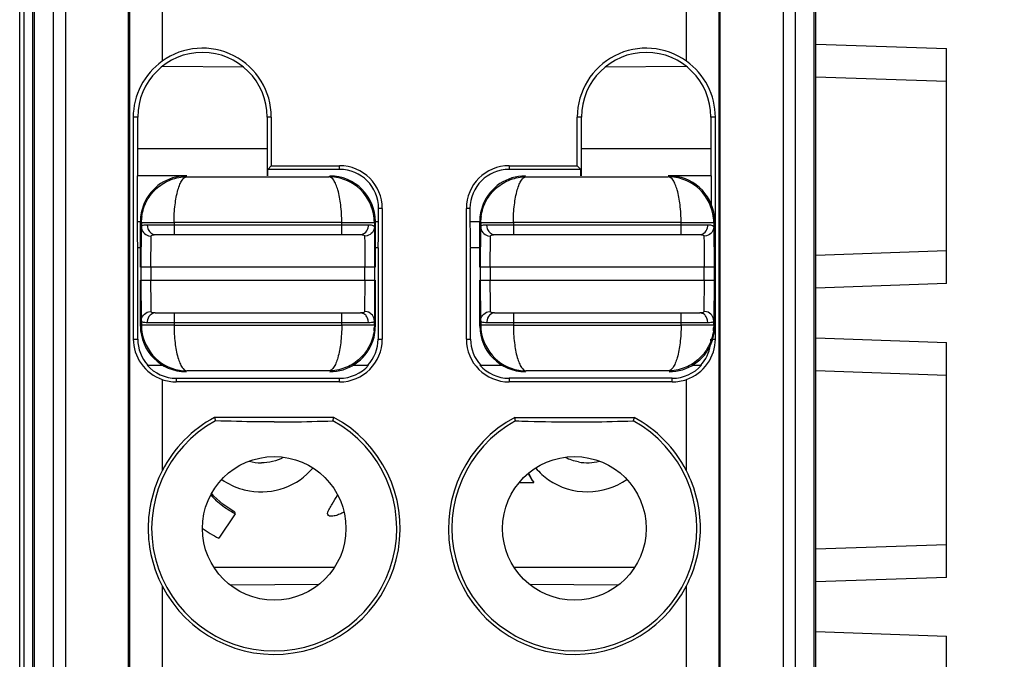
# Model space of a CAD drawing. Header units: inches. Extents: x 0 to 23.4, y 0 to 16.5.
# Tile 10 of 24: x 8.966 to 9.56, y 6.771 to 7.157. Entities that reach past the tile are written whole.
import ezdxf

# ---------------------------------------------------------------- set-up
doc = ezdxf.new("R2010")
doc.units = ezdxf.units.IN
doc.header["$LTSCALE"] = 1.28622
doc.header["$MEASUREMENT"] = 0
doc.layers.get('0').update_dxf_attribs({"linetype": 'CONTINUOUS'})
doc.layers.add('PRT0004-DIM', color=7, linetype='CONTINUOUS')
doc.layers.add('PRT0004-SHAPE', color=7, linetype='CONTINUOUS')
doc.styles.add('TEXTSTYLE_3', font='malgun.ttf')
doc.dimstyles.new('DIMSTYLE_1', dxfattribs={"dimtxt": 0.15625, "dimasz": 0.1875, "dimexe": 0.125, "dimexo": 0.0625, "dimgap": 0.039062, "dimtad": 1, "dimdec": 5, "dimzin": 4, "dimdsep": 46, "dimtxsty": 'TEXTSTYLE_3', "dimblk": '_FILLED', "dimblk1": '_FILLED', "dimblk2": '_FILLED', "dimcen": 0.09, "dimadec": 5, "dimazin": 1, "dimtfac": 1, "dimtdec": 5, "dimtofl": 0, "dimtmove": 0, "dimatfit": 3, "dimldrblk": '_FILLED', "dimfxl": 1, "dimtolj": 1, "dimtzin": 4, "dimarcsym": 0})

# ---------------------------------------------------------------- blocks, each defined once
blk = doc.blocks.new('_FILLED')
at = {"color": 0, "linetype": 'BYBLOCK'}
blk.add_solid([(0, 0), (-1, 0.1667), (-1, -0.1667)], dxfattribs=at)
blk = doc.blocks.new('*D4')
at = {"layer": 'PRT0004-DIM', "color": 2, "linetype": 'CONTINUOUS'}
for p, q in [((9.42994, 8.49553), (10.1538, 8.49553)), ((10.0288, 8.49553), (10.0288, 6.50735)), ((10.0288, 4.51916), (10.0288, 6.50735)), ((9.42998, 4.51916), (10.1538, 4.51916))]:
    blk.add_line(p, q, dxfattribs=at)
at = {"layer": 'PRT0004-DIM', "color": 2, "linetype": 'CONTINUOUS', "xscale": 0.1875, "yscale": 0.1875, "zscale": 0.1875}
for p, rotation in [((10.0288, 8.49553), 90), ((10.0288, 4.51916), 270)]:
    blk.add_blockref('_FILLED', p, dxfattribs=dict(at, rotation=rotation))
at = {"layer": 'PRT0004-DIM', "color": 2, "linetype": 'CONTINUOUS', "insert": (9.83349, 6.50735), "char_height": 0.15625, "width": 0.359375, "attachment_point": 2, "rotation": 90, "line_spacing_factor": 0.9, "style": 'TEXTSTYLE_3'}
blk.add_mtext('101', dxfattribs=at)

msp = doc.modelspace()

# ---------------------------------------------------------------- linework, layer by layer
at = {"layer": 'PRT0004-SHAPE', "color": 7, "linetype": 'CONTINUOUS'}
for p, q in [((9.44612, 4.597769), (9.446123, 8.416848)), ((8.965808, 4.597847), (8.965808, 7.452227)), ((8.985974, 7.444852), (8.985974, 4.780619)), ((8.993367, 7.446406), (8.993367, 4.847337)), ((9.031362, 4.845962), (9.031362, 7.446406)), ((9.032074, 7.445338), (9.032074, 4.846669)), ((9.051747, 7.444343), (9.051747, 7.131625)), ((9.368058, 7.131625), (9.368058, 7.444343)), ((9.387731, 4.846673), (9.387731, 7.445338)), ((9.388441, 4.845962), (9.388443, 7.446406)), ((9.426438, 7.446406), (9.426438, 4.847337)), ((9.433831, 4.780619), (9.433831, 7.444852)), ((8.973685, 4.597769), (8.973682, 7.439803)), ((8.974819, 4.646267), (8.974819, 7.44094)), ((9.444986, 7.44094), (9.444986, 4.646267)), ((8.968385, 7.253265), (8.968385, 4.637267)), ((9.446287, 7.141979), (9.524863, 7.139235)), ((9.524863, 6.997503), (9.524863, 7.139235)), ((9.052188, 7.128649), (9.100527, 7.128227)), ((9.319306, 7.128228), (9.367635, 7.128649)), ((9.446123, 7.122288), (9.524863, 7.119538)), ((9.03429, 7.097897), (9.03429, 6.964038)), ((9.037018, 7.097897), (9.03429, 7.097897)), ((9.037018, 7.062464), (9.037018, 7.097897)), ((9.115071, 7.097897), (9.115071, 7.062464)), ((9.117613, 7.097897), (9.115071, 7.097897)), ((9.117613, 7.097897), (9.117613, 7.0686)), ((9.304734, 7.097897), (9.302191, 7.097897)), ((9.302191, 7.0686), (9.302191, 7.097897)), ((9.304734, 7.062464), (9.304734, 7.097897)), ((9.385515, 7.097897), (9.382787, 7.097897)), ((9.382787, 7.097897), (9.382787, 7.062464)), ((9.385515, 6.964038), (9.385515, 7.097897)), ((9.115071, 7.078675), (9.036674, 7.078675)), ((9.383131, 7.078675), (9.304734, 7.078675)), ((9.117613, 7.0686), (9.115414, 7.066401)), ((9.117613, 7.0686), (9.158721, 7.0686)), ((9.158721, 7.066401), (9.158721, 7.0686)), ((9.261083, 7.0686), (9.302191, 7.0686)), ((9.261083, 7.0686), (9.261083, 7.066401)), ((9.302191, 7.0686), (9.304391, 7.066401)), ((9.115414, 7.062464), (9.115414, 7.066401)), ((9.158721, 7.066401), (9.115414, 7.066401)), ((9.304391, 7.066401), (9.261083, 7.066401)), ((9.304391, 7.062464), (9.304391, 7.066401)), ((9.036674, 7.062464), (9.036674, 7.034904)), ((9.066719, 7.062464), (9.036674, 7.062464)), ((9.066718, 7.061946), (9.152299, 7.061946)), ((9.271442, 7.061946), (9.357024, 7.061946)), ((9.383131, 7.062464), (9.357024, 7.062464)), ((9.383131, 7.045052), (9.383131, 7.062464)), ((9.184542, 7.042779), (9.182343, 7.042779)), ((9.182343, 7.034904), (9.182343, 7.042779)), ((9.184542, 7.042779), (9.184542, 6.964038)), ((9.237461, 7.042779), (9.235262, 7.042779)), ((9.235262, 6.964038), (9.235262, 7.042779)), ((9.237461, 7.042779), (9.237461, 7.034904)), ((9.036674, 7.034904), (9.038643, 7.034904)), ((9.038642, 7.007343), (9.038642, 7.034904)), ((9.039228, 7.03432), (9.039279, 7.036001)), ((9.039228, 7.03432), (9.04803, 7.03437)), ((9.039228, 7.03432), (9.039228, 7.031733)), ((9.041699, 7.032908), (9.042758, 7.032936)), ((9.042758, 7.032936), (9.176259, 7.032936)), ((9.042758, 7.032936), (9.042927, 7.031455)), ((9.04803, 7.03437), (9.058912, 7.034388)), ((9.058912, 7.034388), (9.058912, 7.02703)), ((9.160105, 7.034388), (9.058912, 7.034388)), ((9.160105, 7.02703), (9.160105, 7.034388)), ((9.160105, 7.034388), (9.179789, 7.03432)), ((9.176208, 7.032132), (9.176259, 7.032936)), ((9.179789, 7.03432), (9.179789, 7.031733)), ((9.180375, 7.034904), (9.182343, 7.034904)), ((9.180375, 7.007346), (9.180375, 7.034904)), ((9.182343, 7.034313), (9.182343, 7.034904)), ((9.237461, 7.034904), (9.243368, 7.034904)), ((9.243367, 7.007343), (9.243367, 7.034904)), ((9.243952, 7.03432), (9.244004, 7.036001)), ((9.243952, 7.03432), (9.252754, 7.03437)), ((9.243952, 7.03432), (9.243952, 7.031733)), ((9.246423, 7.032908), (9.247482, 7.032936)), ((9.247482, 7.032936), (9.380984, 7.032936)), ((9.247482, 7.032936), (9.247651, 7.031455)), ((9.252754, 7.03437), (9.263637, 7.034388)), ((9.364829, 7.034388), (9.263637, 7.034388)), ((9.263637, 7.034388), (9.263637, 7.02703)), ((9.364829, 7.02703), (9.364829, 7.034388)), ((9.364829, 7.034388), (9.384514, 7.03432)), ((9.380932, 7.032132), (9.380984, 7.032936)), ((9.384514, 7.03432), (9.384514, 7.031733)), ((9.385099, 7.007346), (9.385099, 7.034904)), ((9.039072, 7.007343), (9.039228, 7.031733)), ((9.047604, 7.02703), (9.171413, 7.02703)), ((9.179789, 7.031733), (9.179945, 7.007346)), ((9.243797, 7.007343), (9.243952, 7.031733)), ((9.252329, 7.02703), (9.376137, 7.02703)), ((9.384514, 7.031733), (9.384669, 7.007346)), ((9.036721, 7.02613), (9.036949, 7.019156)), ((9.043586, 7.026323), (9.045133, 7.026105)), ((9.044978, 7.007345), (9.045133, 7.026105)), ((9.175431, 7.026323), (9.173884, 7.026105)), ((9.173884, 7.026105), (9.173965, 7.022024)), ((9.173965, 7.022024), (9.17404, 7.007345)), ((9.182068, 7.019156), (9.182297, 7.02613)), ((9.248311, 7.026323), (9.249858, 7.026105)), ((9.249702, 7.007345), (9.249858, 7.026105)), ((9.380155, 7.026323), (9.378608, 7.026105)), ((9.378608, 7.026105), (9.378689, 7.022024)), ((9.378689, 7.022024), (9.378764, 7.007345)), ((9.038642, 7.019156), (9.036949, 7.019156)), ((9.037018, 6.964038), (9.037018, 7.019156)), ((9.182068, 7.019156), (9.180375, 7.019156)), ((9.182, 7.019156), (9.182, 6.964038)), ((9.243367, 7.019156), (9.237736, 7.019156)), ((9.237805, 6.964038), (9.237805, 7.019156)), ((9.524863, 7.0172), (9.446123, 7.01445)), ((9.179945, 7.007345), (9.039072, 7.007345)), ((9.039072, 6.999471), (9.039072, 7.007343)), ((9.044978, 7.007345), (9.044978, 6.999471)), ((9.17404, 6.999471), (9.17404, 7.007345)), ((9.179945, 7.007346), (9.179945, 6.999472)), ((9.384669, 7.007345), (9.243797, 7.007345)), ((9.243797, 6.999471), (9.243797, 7.007343)), ((9.249702, 7.007345), (9.249702, 6.999471)), ((9.378764, 6.999471), (9.378764, 7.007345)), ((9.384669, 7.007346), (9.384669, 6.999472)), ((9.038642, 6.971913), (9.038642, 6.999471)), ((9.039072, 6.999471), (9.179945, 6.999471)), ((9.039228, 6.975084), (9.039072, 6.999471)), ((9.045052, 6.984793), (9.044978, 6.999471)), ((9.17404, 6.999471), (9.173884, 6.980712)), ((9.179945, 6.999472), (9.179789, 6.975084)), ((9.180375, 6.971913), (9.180375, 6.999472)), ((9.243367, 6.971913), (9.243367, 6.999471)), ((9.243797, 6.999471), (9.384669, 6.999471)), ((9.243952, 6.975084), (9.243797, 6.999471)), ((9.249777, 6.984793), (9.249702, 6.999471)), ((9.378764, 6.999471), (9.378608, 6.980712)), ((9.384669, 6.999472), (9.384514, 6.975084)), ((9.385099, 6.971913), (9.385099, 6.999472)), ((9.524863, 6.997503), (9.446122, 6.994753)), ((9.043586, 6.980494), (9.045133, 6.980712)), ((9.045133, 6.980712), (9.045052, 6.984793)), ((9.047604, 6.979786), (9.171413, 6.979786)), ((9.058912, 6.979786), (9.058912, 6.972429)), ((9.160105, 6.972429), (9.160105, 6.979786)), ((9.175431, 6.980494), (9.173884, 6.980712)), ((9.248311, 6.980494), (9.249858, 6.980712)), ((9.249858, 6.980712), (9.249777, 6.984793)), ((9.252329, 6.979786), (9.376137, 6.979786)), ((9.263637, 6.979786), (9.263637, 6.972429)), ((9.364829, 6.972429), (9.364829, 6.979786)), ((9.380155, 6.980494), (9.378608, 6.980712)), ((9.039228, 6.975084), (9.039228, 6.972497)), ((9.042809, 6.974685), (9.042758, 6.973881)), ((9.176259, 6.973881), (9.042758, 6.973881)), ((9.176259, 6.973881), (9.176091, 6.975362)), ((9.177318, 6.973909), (9.176259, 6.973881)), ((9.179789, 6.972497), (9.179789, 6.975084)), ((9.243952, 6.975084), (9.243952, 6.972497)), ((9.247534, 6.974685), (9.247482, 6.973881)), ((9.380984, 6.973881), (9.247482, 6.973881)), ((9.380984, 6.973881), (9.380815, 6.975362)), ((9.382043, 6.973909), (9.380984, 6.973881)), ((9.384514, 6.972497), (9.384514, 6.975084)), ((9.058912, 6.972429), (9.039228, 6.972497)), ((9.058912, 6.972429), (9.160105, 6.972429)), ((9.170987, 6.972447), (9.160105, 6.972429)), ((9.179789, 6.972497), (9.170987, 6.972447)), ((9.179789, 6.972497), (9.179738, 6.970819)), ((9.263637, 6.972429), (9.243952, 6.972497)), ((9.263637, 6.972429), (9.364829, 6.972429)), ((9.375712, 6.972447), (9.364829, 6.972429)), ((9.384514, 6.972497), (9.375712, 6.972447)), ((9.384514, 6.972497), (9.384462, 6.970819)), ((9.03429, 6.964038), (9.037018, 6.964038)), ((9.182, 6.964038), (9.184542, 6.964038)), ((9.235262, 6.964038), (9.237805, 6.964038)), ((9.382787, 6.964038), (9.383117, 6.964038)), ((9.383813, 6.964038), (9.385515, 6.964038)), ((9.446122, 6.96482), (9.524863, 6.96207)), ((9.524863, 6.820338), (9.524863, 6.96207)), ((9.042689, 6.94829), (9.052224, 6.94829)), ((9.152299, 6.944871), (9.066718, 6.944871)), ((9.166793, 6.94829), (9.176328, 6.94829)), ((9.243477, 6.94829), (9.256949, 6.94829)), ((9.357024, 6.944871), (9.271442, 6.944871)), ((9.371517, 6.94829), (9.377115, 6.94829)), ((9.446123, 6.945122), (9.524863, 6.942373)), ((9.051747, 6.939674), (9.051747, 6.884566)), ((9.060296, 6.940416), (9.158721, 6.940416)), ((9.060296, 6.940416), (9.060296, 6.938217)), ((9.158721, 6.938217), (9.060296, 6.938217)), ((9.158721, 6.938217), (9.158721, 6.940416)), ((9.359509, 6.940416), (9.261083, 6.940416)), ((9.261083, 6.940416), (9.261083, 6.938217)), ((9.359509, 6.938217), (9.261083, 6.938217)), ((9.359509, 6.938217), (9.359509, 6.940416)), ((9.368058, 6.884566), (9.368058, 6.939674)), ((9.155338, 6.916794), (9.083364, 6.916794)), ((9.083364, 6.916794), (9.083887, 6.914732)), ((9.154815, 6.914732), (9.155338, 6.916794)), ((9.264467, 6.916794), (9.33644, 6.916794)), ((9.26499, 6.914732), (9.264467, 6.916794)), ((9.33644, 6.916794), (9.335917, 6.914732)), ((9.26713, 6.877491), (9.275883, 6.877491)), ((9.083001, 6.86928), (9.081615, 6.871024)), ((9.095729, 6.858723), (9.085887, 6.84396)), ((9.095265, 6.859924), (9.09445, 6.860373)), ((9.524863, 6.840035), (9.446123, 6.837285)), ((9.155478, 6.826243), (9.083224, 6.826243)), ((9.33658, 6.826243), (9.264327, 6.826243)), ((9.524863, 6.820338), (9.446122, 6.817588)), ((9.051747, 6.815164), (9.051747, 6.698554)), ((9.146276, 6.816051), (9.093089, 6.815587)), ((9.326716, 6.815587), (9.273528, 6.816051)), ((9.368058, 6.698554), (9.368058, 6.815164)), ((9.446122, 6.787654), (9.524863, 6.784904)), ((9.524863, 6.643172), (9.524863, 6.784904))]:
    msp.add_line(p, q, dxfattribs=at)
msp.add_lwpolyline([(9.09445, 6.860373), (9.088357, 6.864417), (9.083001, 6.86928)], dxfattribs=at)
for centre in [(9.119351, 6.849865), (9.300454, 6.849865)]:
    msp.add_circle(centre, 0.043307, dxfattribs=at)
for centre, radius, start, end in [((9.076044, 7.097897), 0.039026, 0, 180), ((9.076044, 7.097897), 0.041569, 0, 125.768187), ((9.343761, 7.097897), 0.041569, 54.231813, 180), ((9.343761, 7.097897), 0.039026, 0, 180), ((9.158721, 7.042779), 0.025821, 0, 90), ((9.261083, 7.042779), 0.025821, 90, 180), ((9.158721, 7.042779), 0.023622, 0, 90), ((9.261083, 7.042779), 0.023622, 90, 180), ((9.066195, 7.034907), 0.02755, 90.052108, 157.720183), ((9.152813, 7.034902), 0.027561, 0.005476, 89.996104), ((9.270919, 7.034907), 0.02755, 90.052108, 157.720183), ((9.35754, 7.034906), 0.027557, 6.607337, 89.999602), ((9.91943, 7.034898), 0.882756, 179.999621, 180.205077), ((9.067017, 7.034296), 0.02779, 172.592127, 176.483935), ((8.299741, 7.034896), 0.882602, 359.794999, 359.962151), ((9.271742, 7.034296), 0.02779, 172.592127, 176.483935), ((9.357729, 7.034894), 0.027369, 0.022684, 6.677568), ((9.82255, 7.034506), 0.785875, 180.201781, 180.413749), ((9.646337, 7.033206), 0.609658, 180.411166, 180.665025), ((8.514836, 7.033812), 0.667505, 359.340595, 359.822012), ((9.066204, 6.971915), 0.027561, 180.005475, 269.996105), ((9.152, 6.97252), 0.027789, 352.610476, 356.490361), ((9.270928, 6.971915), 0.027561, 180.005475, 269.996105), ((9.357278, 6.971972), 0.027823, 337.811029, 353.329087), ((9.356725, 6.97252), 0.027789, 352.610476, 356.490361), ((9.357729, 6.971923), 0.027369, 353.322432, 359.977316), ((9.060296, 6.964038), 0.023278, 180, 222.571292), ((9.158721, 6.964038), 0.025821, 270, 360), ((9.158721, 6.964038), 0.023278, 317.428708, 360), ((9.261083, 6.964038), 0.025821, 180, 270), ((9.261083, 6.964038), 0.023278, 180, 222.571292), ((9.359509, 6.964038), 0.023278, 357.254308, 360), ((9.152823, 6.97191), 0.02755, 270.052108, 337.720183), ((9.357547, 6.97191), 0.02755, 270.052108, 337.720183), ((9.359509, 6.964038), 0.023278, 317.428708, 350.898768), ((9.060296, 6.964038), 0.023622, 221.810315, 270), ((9.158721, 6.964038), 0.023622, 270, 318.189685), ((9.261083, 6.964038), 0.023622, 221.810315, 270), ((9.359509, 6.964038), 0.023622, 270, 318.189685), ((9.060296, 6.964038), 0.025821, 250.664295, 270), ((9.359509, 6.964038), 0.025821, 270, 289.335705), ((9.119351, 6.849865), 0.073928, 118.666072, 61.333928), ((9.119351, 6.849865), 0.07599, 207.171342, 61.733779), ((9.119351, 6.849865), 0.07599, 118.266221, 152.828658), ((9.300454, 6.849865), 0.07599, 118.266221, 332.828658), ((9.300454, 6.849865), 0.073928, 118.666072, 61.333928), ((9.300454, 6.849865), 0.07599, 27.171342, 61.733779), ((9.111494, 6.919351), 0.029919, 255.988359, 270.177672), ((9.308339, 6.919312), 0.02988, 259.667013, 284.02571), ((9.308908, 6.901746), 0.040975, 207.309875, 216.29575), ((9.314958, 6.901955), 0.046101, 203.989216, 212.049663), ((9.114473, 6.898787), 0.04408, 220.747891, 226.96494), ((9.115861, 6.903812), 0.066939, 233.434821, 243.397937)]:
    msp.add_arc(centre, radius, start, end, dxfattribs=at)
for points, knots in [([(9.051747, 7.131625), (9.046425, 7.127792), (9.037516, 7.117557), (9.03429, 7.104359), (9.03429, 7.097897)], [0, 0, 0, 0, 0.5037008, 1, 1, 1, 1]), ([(9.385515, 7.097897), (9.385515, 7.104359), (9.382288, 7.117557), (9.37338, 7.127792), (9.368058, 7.131625)], [0, 0, 0, 0, 0.4962999, 1, 1, 1, 1]), ([(9.03946, 7.037879), (9.039891, 7.041202), (9.041984, 7.047711), (9.048325, 7.055619), (9.056928, 7.060748), (9.063483, 7.061938), (9.066719, 7.061946)], [0, 0, 0, 0, 0.2545488, 0.506102, 0.7541695, 1, 1, 1, 1]), ([(9.058912, 7.034388), (9.058921, 7.037965), (9.059331, 7.044587), (9.060635, 7.052284), (9.062325, 7.057213), (9.063753, 7.060093), (9.065523, 7.061905), (9.066718, 7.061946)], [0, 0, 0, 0, 0.3603711, 0.6664887, 0.7856152, 0.8796059, 1, 1, 1, 1]), ([(9.179247, 7.039642), (9.177994, 7.045802), (9.171185, 7.057524), (9.158399, 7.061924), (9.152299, 7.061946)], [0, 0, 0, 0, 0.5074907, 1, 1, 1, 1]), ([(9.160105, 7.034388), (9.160143, 7.037948), (9.159684, 7.044544), (9.158403, 7.052228), (9.156702, 7.057168), (9.155283, 7.060078), (9.153498, 7.06191), (9.152299, 7.061946)], [0, 0, 0, 0, 0.3586653, 0.6638521, 0.7840659, 0.879202, 1, 1, 1, 1]), ([(9.244184, 7.037879), (9.244616, 7.041202), (9.246708, 7.047711), (9.25305, 7.055619), (9.261652, 7.060748), (9.268208, 7.061938), (9.271443, 7.061946)], [0, 0, 0, 0, 0.2545488, 0.506102, 0.7541695, 1, 1, 1, 1]), ([(9.263637, 7.034388), (9.263646, 7.037965), (9.264055, 7.044587), (9.265359, 7.052284), (9.267049, 7.057213), (9.268478, 7.060093), (9.270248, 7.061905), (9.271442, 7.061946)], [0, 0, 0, 0, 0.3603711, 0.6664887, 0.7856152, 0.8796059, 1, 1, 1, 1]), ([(9.383971, 7.039642), (9.382718, 7.045802), (9.375909, 7.057524), (9.363124, 7.061924), (9.357023, 7.061946)], [0, 0, 0, 0, 0.5074907, 1, 1, 1, 1]), ([(9.364829, 7.034388), (9.364867, 7.037948), (9.364409, 7.044544), (9.363128, 7.052228), (9.361427, 7.057168), (9.360007, 7.060078), (9.358222, 7.06191), (9.357024, 7.061946)], [0, 0, 0, 0, 0.3586653, 0.6638521, 0.7840659, 0.879202, 1, 1, 1, 1]), ([(9.176259, 7.032936), (9.176762, 7.032936), (9.177892, 7.032944), (9.179759, 7.032506), (9.179789, 7.031733)], [0, 0, 0, 0, 0.3938337, 1, 1, 1, 1]), ([(9.237461, 7.034904), (9.237461, 7.032895), (9.23747, 7.029977), (9.237505, 7.026266), (9.237536, 7.023909), (9.237578, 7.021982), (9.237612, 7.020659), (9.237656, 7.019892), (9.237669, 7.019489), (9.237713, 7.019312), (9.237709, 7.019156), (9.237736, 7.019156)], [0, 0, 0, 0, 0.3825221, 0.5553798, 0.7067463, 0.8309677, 0.923441, 0.9564858, 0.980347, 0.9948629, 1, 1, 1, 1]), ([(9.380984, 7.032936), (9.381487, 7.032936), (9.382617, 7.032944), (9.384483, 7.032506), (9.384514, 7.031733)], [0, 0, 0, 0, 0.3938337, 1, 1, 1, 1]), ([(9.039228, 7.031733), (9.039235, 7.031901), (9.039419, 7.032393), (9.040403, 7.032804), (9.041201, 7.032879), (9.041699, 7.032908)], [0, 0, 0, 0, 0.1707156, 0.492441, 1, 1, 1, 1]), ([(9.039228, 7.031733), (9.039231, 7.030546), (9.040116, 7.028034), (9.04237, 7.026653), (9.043586, 7.026323)], [0, 0, 0, 0, 0.4850028, 1, 1, 1, 1]), ([(9.044124, 7.028826), (9.04435, 7.028541), (9.045287, 7.027597), (9.046639, 7.02703), (9.047604, 7.02703)], [0, 0, 0, 0, 0.2740303, 1, 1, 1, 1]), ([(9.045133, 7.026105), (9.045139, 7.026258), (9.045348, 7.026718), (9.046342, 7.026995), (9.047114, 7.02703), (9.047604, 7.02703)], [0, 0, 0, 0, 0.1611836, 0.4827908, 1, 1, 1, 1]), ([(9.171413, 7.02703), (9.172568, 7.02703), (9.175098, 7.028277), (9.176042, 7.030801), (9.176208, 7.032132)], [0, 0, 0, 0, 0.4626099, 1, 1, 1, 1]), ([(9.171413, 7.02703), (9.171762, 7.02703), (9.172575, 7.027037), (9.173864, 7.026662), (9.173884, 7.026105)], [0, 0, 0, 0, 0.3849454, 1, 1, 1, 1]), ([(9.179789, 7.031733), (9.179786, 7.030546), (9.178901, 7.028034), (9.176647, 7.026653), (9.175431, 7.026323)], [0, 0, 0, 0, 0.485113, 1, 1, 1, 1]), ([(9.243952, 7.031733), (9.243959, 7.031901), (9.244143, 7.032393), (9.245128, 7.032804), (9.245925, 7.032879), (9.246423, 7.032908)], [0, 0, 0, 0, 0.1707156, 0.492441, 1, 1, 1, 1]), ([(9.243952, 7.031733), (9.243956, 7.030546), (9.244841, 7.028034), (9.247095, 7.026653), (9.248311, 7.026323)], [0, 0, 0, 0, 0.4850028, 1, 1, 1, 1]), ([(9.248848, 7.028826), (9.249074, 7.028541), (9.250012, 7.027597), (9.251363, 7.02703), (9.252329, 7.02703)], [0, 0, 0, 0, 0.2740303, 1, 1, 1, 1]), ([(9.249858, 7.026105), (9.249863, 7.026258), (9.250072, 7.026718), (9.251067, 7.026995), (9.251838, 7.02703), (9.252329, 7.02703)], [0, 0, 0, 0, 0.1611846, 0.4827913, 1, 1, 1, 1]), ([(9.376137, 7.02703), (9.377292, 7.02703), (9.379822, 7.028277), (9.380766, 7.030801), (9.380932, 7.032132)], [0, 0, 0, 0, 0.4626099, 1, 1, 1, 1]), ([(9.376137, 7.02703), (9.376486, 7.02703), (9.377299, 7.027037), (9.378588, 7.026662), (9.378608, 7.026105)], [0, 0, 0, 0, 0.3849454, 1, 1, 1, 1]), ([(9.384514, 7.031733), (9.38451, 7.030546), (9.383625, 7.028034), (9.381371, 7.026653), (9.380155, 7.026323)], [0, 0, 0, 0, 0.485113, 1, 1, 1, 1]), ([(9.039228, 6.975084), (9.039231, 6.976271), (9.040117, 6.978783), (9.04237, 6.980164), (9.043586, 6.980494)], [0, 0, 0, 0, 0.485113, 1, 1, 1, 1]), ([(9.047604, 6.979786), (9.04645, 6.979786), (9.043919, 6.97854), (9.042975, 6.976016), (9.042809, 6.974685)], [0, 0, 0, 0, 0.4626099, 1, 1, 1, 1]), ([(9.047604, 6.979786), (9.047255, 6.979786), (9.046443, 6.97978), (9.045153, 6.980155), (9.045133, 6.980712)], [0, 0, 0, 0, 0.3849455, 1, 1, 1, 1]), ([(9.173884, 6.980712), (9.173878, 6.980559), (9.173669, 6.980099), (9.172675, 6.979822), (9.171903, 6.979786), (9.171413, 6.979786)], [0, 0, 0, 0, 0.1611843, 0.4827911, 1, 1, 1, 1]), ([(9.174893, 6.977991), (9.174667, 6.978276), (9.17373, 6.97922), (9.172378, 6.979786), (9.171413, 6.979786)], [0, 0, 0, 0, 0.2740303, 1, 1, 1, 1]), ([(9.179789, 6.975084), (9.179786, 6.976271), (9.178901, 6.978783), (9.176647, 6.980164), (9.175431, 6.980494)], [0, 0, 0, 0, 0.4850015, 1, 1, 1, 1]), ([(9.243952, 6.975084), (9.243956, 6.976271), (9.244841, 6.978783), (9.247095, 6.980164), (9.248311, 6.980494)], [0, 0, 0, 0, 0.485113, 1, 1, 1, 1]), ([(9.252329, 6.979786), (9.251174, 6.979786), (9.248644, 6.97854), (9.2477, 6.976016), (9.247534, 6.974685)], [0, 0, 0, 0, 0.4626099, 1, 1, 1, 1]), ([(9.252329, 6.979786), (9.25198, 6.979786), (9.251167, 6.97978), (9.249878, 6.980155), (9.249858, 6.980712)], [0, 0, 0, 0, 0.3849455, 1, 1, 1, 1]), ([(9.378608, 6.980712), (9.378603, 6.980559), (9.378394, 6.980099), (9.377399, 6.979822), (9.376628, 6.979786), (9.376137, 6.979786)], [0, 0, 0, 0, 0.1611843, 0.4827911, 1, 1, 1, 1]), ([(9.379618, 6.977991), (9.379392, 6.978276), (9.378454, 6.97922), (9.377103, 6.979786), (9.376137, 6.979786)], [0, 0, 0, 0, 0.2740303, 1, 1, 1, 1]), ([(9.384514, 6.975084), (9.38451, 6.976271), (9.383625, 6.978783), (9.381371, 6.980164), (9.380155, 6.980494)], [0, 0, 0, 0, 0.4850015, 1, 1, 1, 1]), ([(9.042758, 6.973881), (9.042255, 6.973881), (9.041125, 6.973873), (9.039258, 6.97431), (9.039228, 6.975084)], [0, 0, 0, 0, 0.3938337, 1, 1, 1, 1]), ([(9.179789, 6.975084), (9.179783, 6.974916), (9.179599, 6.974424), (9.178614, 6.974013), (9.177817, 6.973938), (9.177318, 6.973909)], [0, 0, 0, 0, 0.1707156, 0.492441, 1, 1, 1, 1]), ([(9.247482, 6.973881), (9.246979, 6.973881), (9.245849, 6.973873), (9.243983, 6.97431), (9.243952, 6.975084)], [0, 0, 0, 0, 0.3938337, 1, 1, 1, 1]), ([(9.384514, 6.975084), (9.384507, 6.974916), (9.384323, 6.974424), (9.383338, 6.974013), (9.382541, 6.973938), (9.382043, 6.973909)], [0, 0, 0, 0, 0.1707156, 0.492441, 1, 1, 1, 1]), ([(9.058912, 6.972429), (9.058875, 6.968869), (9.059332, 6.962272), (9.060614, 6.954589), (9.062315, 6.949649), (9.063735, 6.946739), (9.065519, 6.944907), (9.066718, 6.944871)], [0, 0, 0, 0, 0.3586652, 0.6638511, 0.784063, 0.8791982, 1, 1, 1, 1]), ([(9.179559, 6.968946), (9.179128, 6.965623), (9.177037, 6.959112), (9.170696, 6.9512), (9.162092, 6.94607), (9.155534, 6.944879), (9.152298, 6.944871)], [0, 0, 0, 0, 0.2545474, 0.5061006, 0.754169, 1, 1, 1, 1]), ([(9.160105, 6.972429), (9.160096, 6.968852), (9.159686, 6.96223), (9.158382, 6.954533), (9.156693, 6.949604), (9.155264, 6.946724), (9.153494, 6.944912), (9.1523, 6.944871)], [0, 0, 0, 0, 0.3603641, 0.6664819, 0.7856073, 0.879597, 1, 1, 1, 1]), ([(9.263637, 6.972429), (9.263599, 6.968869), (9.264057, 6.962272), (9.265339, 6.954589), (9.267039, 6.949649), (9.268459, 6.946739), (9.270244, 6.944907), (9.271442, 6.944871)], [0, 0, 0, 0, 0.3586652, 0.6638511, 0.784063, 0.8791982, 1, 1, 1, 1]), ([(9.384283, 6.968946), (9.383852, 6.965623), (9.381761, 6.959112), (9.37542, 6.9512), (9.366816, 6.94607), (9.360259, 6.944879), (9.357023, 6.944871)], [0, 0, 0, 0, 0.2545474, 0.5061006, 0.754169, 1, 1, 1, 1]), ([(9.364829, 6.972429), (9.364821, 6.968852), (9.364411, 6.96223), (9.363107, 6.954533), (9.361417, 6.949604), (9.359988, 6.946724), (9.358218, 6.944912), (9.357024, 6.944871)], [0, 0, 0, 0, 0.3603641, 0.6664819, 0.7856073, 0.879597, 1, 1, 1, 1]), ([(9.03429, 6.964038), (9.03429, 6.958866), (9.037696, 6.948142), (9.046735, 6.941432), (9.051747, 6.939674)], [0, 0, 0, 0, 0.4933893, 1, 1, 1, 1]), ([(9.03977, 6.967175), (9.041024, 6.961015), (9.047832, 6.949293), (9.060618, 6.944892), (9.066719, 6.944871)], [0, 0, 0, 0, 0.5075002, 1, 1, 1, 1]), ([(9.244495, 6.967175), (9.245748, 6.961015), (9.252557, 6.949293), (9.265342, 6.944892), (9.271443, 6.944871)], [0, 0, 0, 0, 0.5075002, 1, 1, 1, 1]), ([(9.368058, 6.939674), (9.373069, 6.941432), (9.382109, 6.948142), (9.385515, 6.958866), (9.385515, 6.964038)], [0, 0, 0, 0, 0.5066122, 1, 1, 1, 1]), ([(9.119351, 6.914078), (9.115979, 6.914078), (9.104155, 6.914145), (9.092334, 6.914442), (9.083887, 6.914732)], [0, 0, 0, 0, 0.2852362, 1, 1, 1, 1]), ([(9.119351, 6.914078), (9.122724, 6.914078), (9.134547, 6.914145), (9.146369, 6.914442), (9.154815, 6.914732)], [0, 0, 0, 0, 0.2852252, 1, 1, 1, 1]), ([(9.26499, 6.914732), (9.267535, 6.914645), (9.279352, 6.914271), (9.291177, 6.914078), (9.300454, 6.914078)], [0, 0, 0, 0, 0.2153848, 1, 1, 1, 1]), ([(9.300454, 6.914078), (9.303826, 6.914078), (9.31565, 6.914145), (9.327471, 6.914442), (9.335917, 6.914732)], [0, 0, 0, 0, 0.2852252, 1, 1, 1, 1]), ([(9.051747, 6.884566), (9.04631, 6.873975), (9.040278, 6.849865), (9.04631, 6.825755), (9.051747, 6.815164)], [0, 0, 0, 0, 0.4999997, 1, 1, 1, 1]), ([(9.104491, 6.872501), (9.111458, 6.871324), (9.126081, 6.872529), (9.138218, 6.880905), (9.142618, 6.886238)], [0, 0, 0, 0, 0.5054151, 1, 1, 1, 1]), ([(9.368058, 6.815164), (9.373495, 6.825755), (9.379526, 6.849865), (9.373495, 6.873975), (9.368058, 6.884566)], [0, 0, 0, 0, 0.5000003, 1, 1, 1, 1]), ([(9.087816, 6.879324), (9.091502, 6.876725), (9.097099, 6.874084), (9.102988, 6.872755), (9.104491, 6.872501)], [0, 0, 0, 0, 0.747402, 1, 1, 1, 1]), ([(9.284863, 6.879187), (9.291616, 6.874489), (9.308453, 6.869298), (9.325265, 6.874582), (9.331987, 6.879323)], [0, 0, 0, 0, 0.5000567, 1, 1, 1, 1]), ([(9.151576, 6.85882), (9.15167, 6.859866), (9.152704, 6.861806), (9.154835, 6.865412), (9.15653, 6.868126), (9.157577, 6.869971)], [0, 0, 0, 0, 0.2481437, 0.4986571, 1, 1, 1, 1]), ([(9.095729, 6.858723), (9.094686, 6.859247), (9.090643, 6.861452), (9.086903, 6.864221), (9.084391, 6.866567)], [0, 0, 0, 0, 0.2534455, 1, 1, 1, 1]), ([(9.095731, 6.858726), (9.095731, 6.858872), (9.095713, 6.859298), (9.095522, 6.859785), (9.095265, 6.859924)], [0, 0, 0, 0, 0.3338847, 1, 1, 1, 1]), ([(9.161415, 6.85957), (9.160578, 6.859148), (9.158865, 6.858369), (9.156638, 6.857605), (9.154778, 6.857209), (9.153396, 6.857092), (9.15189, 6.857346), (9.151537, 6.858382), (9.151576, 6.85882)], [0, 0, 0, 0, 0.2512043, 0.503518, 0.6303462, 0.757163, 0.882124, 1, 1, 1, 1])]:
    msp.add_open_spline(points, degree=3, knots=knots, dxfattribs=at)
for points in [[(9.040701, 7.045352), (9.039357, 7.042067), (9.038643, 7.038454), (9.038643, 7.034905)], [(9.245425, 7.045352), (9.244081, 7.042067), (9.243368, 7.038454), (9.243368, 7.034905)], [(9.179789, 7.03432), (9.179789, 7.036103), (9.179602, 7.037895), (9.179247, 7.039642)], [(9.384514, 7.03432), (9.384513, 7.036103), (9.384327, 7.037895), (9.383971, 7.039642)], [(9.042927, 7.031455), (9.043135, 7.030515), (9.043526, 7.029581), (9.044124, 7.028826)], [(9.247651, 7.031455), (9.24786, 7.030515), (9.248251, 7.029581), (9.248848, 7.028826)], [(9.176091, 6.975362), (9.175882, 6.976302), (9.175491, 6.977236), (9.174893, 6.977991)], [(9.380815, 6.975362), (9.380606, 6.976302), (9.380215, 6.977236), (9.379618, 6.977991)], [(9.039228, 6.972497), (9.039228, 6.970714), (9.039415, 6.968923), (9.03977, 6.967175)], [(9.178316, 6.961465), (9.17966, 6.96475), (9.180374, 6.968363), (9.180374, 6.971912)], [(9.243952, 6.972497), (9.243953, 6.970714), (9.244139, 6.968923), (9.244495, 6.967175)], [(9.124792, 6.89259), (9.120756, 6.890542), (9.116112, 6.889449), (9.111587, 6.889432)], [(9.302979, 6.889917), (9.300224, 6.890419), (9.297511, 6.891323), (9.295013, 6.892589)], [(9.277187, 6.886238), (9.279398, 6.883558), (9.282011, 6.881171), (9.284863, 6.879187)]]:
    msp.add_open_spline(points, degree=3, dxfattribs=at)

# ---------------------------------------------------------------- dimensions: what is measured, and where the dimension line sits
at = {"layer": 'PRT0004-DIM', "color": 2, "linetype": 'CONTINUOUS'}
dim = msp.add_linear_dim(base=(10.0288, 8.495534), p1=(9.367483, 4.519156), p2=(9.367437, 8.495534), angle=90, dimstyle='DIMSTYLE_1', dxfattribs=at)
dim.commit()
dim.dimension.update_dxf_attribs({"geometry": '*D4', "text_midpoint": (10.0288, 6.509974), "dimtype": 160})

doc.saveas('drawing.dxf')
